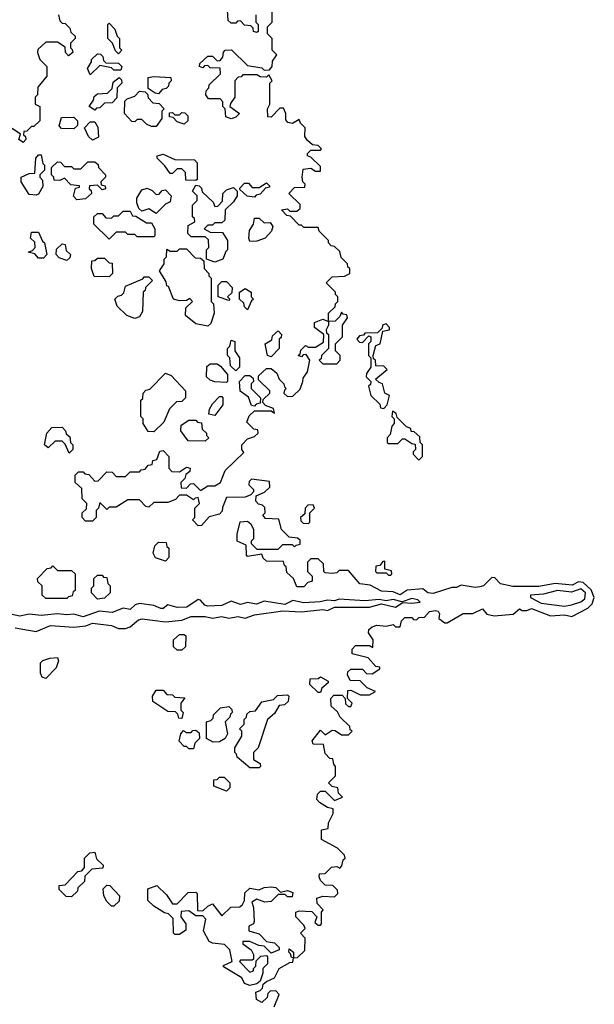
# Model space of a CAD drawing. Extents: x 2889633 to 3052318, y 540750 to 918690.
# Tile 219 of 256: x 2918184 to 2920632, y 746353 to 750545. Entities that reach past the tile are written whole.
import ezdxf

# ---------------------------------------------------------------- set-up
doc = ezdxf.new("R2010")
doc.units = 0

msp = doc.modelspace()

# ---------------------------------------------------------------- linework, layer by layer
at = {"layer": '0CON02XD'}
for points in [[(2920537, 748137), (2920465, 748144), (2920395, 748131.2), (2920285, 748131.2), (2920233, 748143), (2920208.3, 748168.3), (2920195, 748170), (2920160, 748135), (2920145, 748130), (2920125, 748127.5), (2920065, 748137.5), (2920045, 748127.5), (2920025, 748127.5), (2919945, 748102.5), (2919922.5, 748105), (2919901.7, 748121.7), (2919835, 748116.7), (2919805, 748096.7), (2919775, 748108.8), (2919725, 748112), (2919677, 748137), (2919633, 748143), (2919585, 748200), (2919545, 748200), (2919535, 748190), (2919515, 748187.5), (2919485, 748190), (2919480, 748195), (2919478.3, 748228.3), (2919455, 748250), (2919425, 748250), (2919410, 748235), (2919410, 748195), (2919430, 748175), (2919430, 748155), (2919411.7, 748148.3), (2919395, 748130), (2919365, 748130), (2919350, 748165), (2919321.7, 748191.7), (2919320, 748215), (2919311.7, 748221.7), (2919308.3, 748238.3), (2919235, 748240), (2919221.7, 748251.7), (2919215, 748270), (2919155, 748260), (2919150, 748265), (2919148.3, 748308.3), (2919110, 748325), (2919110, 748355), (2919123, 748407), (2919155, 748410), (2919168.3, 748398.3), (2919180, 748375), (2919180, 748335), (2919170, 748325), (2919170, 748315), (2919195, 748290), (2919285, 748290), (2919305, 748310), (2919345, 748310), (2919355, 748300), (2919361.7, 748308.3), (2919378.3, 748311.7), (2919378.3, 748328.3), (2919367, 748337), (2919331.7, 748341.7), (2919300, 748375), (2919288.3, 748418.3), (2919231.7, 748421.7), (2919220, 748435), (2919230, 748445), (2919228.3, 748468.3), (2919218.3, 748478.3), (2919201.7, 748481.7), (2919190, 748495), (2919191.7, 748518.3), (2919227, 748533), (2919250, 748555), (2919248.3, 748578.3), (2919171.7, 748588.3), (2919161.7, 748578.3), (2919160, 748565), (2919180, 748545), (2919180, 748535), (2919168.3, 748521.7), (2919145, 748512.5), (2919065, 748510), (2919048.3, 748468.3), (2919047, 748453), (2919035, 748440), (2918991.7, 748428.3), (2918958.3, 748391.7), (2918945, 748390), (2918920, 748415), (2918930, 748425), (2918930, 748465), (2918950, 748485), (2918945, 748510), (2918931.7, 748508.3), (2918925, 748500), (2918895, 748520), (2918865, 748520), (2918848.3, 748501.7), (2918815, 748490), (2918755, 748490), (2918735, 748470), (2918721.7, 748471.7), (2918695, 748500), (2918645, 748500), (2918595, 748470), (2918565, 748470), (2918555, 748460), (2918525, 748490), (2918520, 748465), (2918510, 748455), (2918510, 748425), (2918495, 748410), (2918465, 748410), (2918450, 748425), (2918450, 748445), (2918468.3, 748461.7), (2918470, 748485), (2918450, 748505), (2918448.3, 748548.3), (2918420, 748575), (2918420, 748605), (2918435, 748620), (2918455, 748620), (2918461.7, 748611.7), (2918478.3, 748608.3), (2918505, 748580), (2918518.3, 748581.7), (2918555, 748620), (2918578.3, 748618.3), (2918595, 748600), (2918635, 748600), (2918655, 748620), (2918695, 748620), (2918701.7, 748628.3), (2918718.3, 748631.7), (2918731.7, 748648.3), (2918748.3, 748651.7), (2918751.7, 748668.3), (2918768.3, 748671.7), (2918781.7, 748708.3), (2918795, 748710), (2918820, 748685), (2918820, 748635), (2918831.7, 748621.7), (2918865, 748620), (2918895, 748640), (2918910, 748635), (2918908.3, 748621.7), (2918891.7, 748608.3), (2918888.3, 748591.7), (2918870, 748575), (2918871.7, 748551.7), (2918895, 748550), (2918911.7, 748568.3), (2918925, 748570), (2918955, 748540), (2918985, 748560), (2919015, 748560), (2919040, 748575), (2919060, 748625), (2919138.3, 748701.7), (2919130, 748715), (2919130, 748735), (2919155, 748760), (2919185, 748770), (2919200, 748785), (2919198.3, 748798.3), (2919181.7, 748801.7), (2919151.7, 748831.7), (2919161.7, 748858.3), (2919185, 748880), (2919255, 748880), (2919270, 748870), (2919265, 748890), (2919231.7, 748901.7), (2919220, 748915), (2919221.7, 748928.3), (2919250, 748955), (2919250, 748965), (2919201.7, 749011.7), (2919201.7, 749028.3), (2919235, 749060), (2919255, 749060), (2919279.3, 749039.3), (2919290, 749015), (2919310, 748995), (2919311.7, 748981.7), (2919320, 748975), (2919311.7, 748968.3), (2919310, 748955), (2919325, 748940), (2919348.3, 748941.7), (2919378.3, 748971.7), (2919390, 749005), (2919391.7, 749018.3), (2919410, 749045), (2919420, 749095), (2919405, 749120), (2919391.7, 749118.3), (2919385, 749110), (2919370, 749115), (2919378.3, 749121.7), (2919381.7, 749138.3), (2919401.7, 749158.3), (2919415, 749150), (2919445, 749150), (2919478.3, 749171.7), (2919480, 749205), (2919440, 749235), (2919440, 749255), (2919475, 749270), (2919500, 749260), (2919500, 749295), (2919528.3, 749321.7), (2919530, 749335), (2919540, 749345), (2919540, 749365), (2919530, 749375), (2919530, 749385), (2919490, 749425), (2919515, 749450), (2919567.5, 749452.5), (2919590, 749465), (2919590, 749485), (2919581.7, 749491.7), (2919580, 749505), (2919553, 749533), (2919548.3, 749558.3), (2919525, 749580), (2919511.7, 749581.7), (2919500, 749595), (2919500, 749605), (2919460, 749645), (2919455, 749660), (2919395, 749660), (2919385, 749670), (2919375, 749670), (2919338.3, 749708.3), (2919321.7, 749711.7), (2919300, 749735), (2919325, 749740), (2919335, 749730), (2919365, 749730), (2919378.3, 749741.7), (2919378.3, 749758.3), (2919330, 749805), (2919355, 749830), (2919398.3, 749831.7), (2919400, 749845), (2919390, 749855), (2919387.5, 749875), (2919391.7, 749908.3), (2919425, 749912.5), (2919445, 749900), (2919465, 749900), (2919465, 749920), (2919425, 749960), (2919410, 749965), (2919410, 749975), (2919425, 749990), (2919465, 749990), (2919470, 749995), (2919455, 750010), (2919431.7, 750011.7), (2919410.7, 750030.7), (2919398.3, 750048.3), (2919400, 750085), (2919380, 750105), (2919375, 750120), (2919347, 750103), (2919327, 750107), (2919318.3, 750118.3), (2919317.5, 750145), (2919308.3, 750168.3), (2919291.7, 750168.3), (2919255, 750130), (2919241.7, 750131.7), (2919240, 750165), (2919250, 750185), (2919250, 750275), (2919260, 750285), (2919245, 750310), (2919235, 750300), (2919208.3, 750301.7), (2919195, 750310), (2919135, 750310), (2919128.3, 750301.7), (2919115, 750300), (2919100, 750285), (2919100, 750215), (2919081.7, 750188.3), (2919080, 750175), (2919120, 750145), (2919105, 750130), (2919085, 750122.5), (2919061.7, 750131.7), (2919060, 750165), (2919050, 750175), (2919050, 750195), (2919038.3, 750208.3), (2918988.3, 750208.3), (2918977.5, 750225), (2918978.3, 750241.7), (2918990, 750255), (2918991.7, 750268.3), (2919040, 750315), (2919038.3, 750338.3), (2918995, 750340), (2918985, 750350), (2918971.7, 750348.3), (2918965, 750340), (2918950, 750345), (2918951.7, 750358.3), (2918985, 750390), (2919005, 750390), (2919025, 750370), (2919038.3, 750371.7), (2919050, 750385), (2919053, 750407), (2919060, 750415), (2919087, 750417), (2919155, 750350), (2919215, 750340), (2919225, 750330), (2919248.3, 750331.7), (2919260, 750345), (2919261.7, 750368.3), (2919280, 750395), (2919260, 750415), (2919260, 750465), (2919240, 750485), (2919240, 750515), (2919260, 750535), (2919260, 750595)], [(2918350, 750565), (2918355, 750540), (2918365, 750530), (2918378.3, 750528.3), (2918398.3, 750508.3), (2918401.7, 750491.7), (2918420, 750475), (2918420, 750465), (2918400, 750445), (2918400, 750425), (2918408.3, 750418.3), (2918410, 750405), (2918391.7, 750391.7), (2918380, 750405), (2918378.3, 750428.3), (2918345, 750450), (2918295, 750450), (2918261.7, 750418.3), (2918260, 750405), (2918270, 750375), (2918300, 750345), (2918300, 750305), (2918261.7, 750258.3), (2918260, 750225), (2918250, 750215), (2918250, 750185), (2918270, 750175), (2918270, 750115), (2918245, 750090), (2918235, 750090), (2918215, 750070), (2918201.7, 750068.3), (2918200, 750055), (2918208.3, 750048.3), (2918210, 750035), (2918198.3, 750021.7), (2918180, 750035), (2918188.3, 750058.3), (2918151.7, 750081.7)], [(2919190, 750565), (2919190, 750535), (2919200, 750525), (2919200, 750495), (2919195, 750490), (2919180, 750495), (2919178.3, 750508.3), (2919168.3, 750518.3), (2919141.7, 750521.7), (2919125, 750540), (2919111.7, 750538.3), (2919105, 750530), (2919085, 750530), (2919071.7, 750541.7), (2919070, 750585)], [(2918605, 750400), (2918591.7, 750411.7), (2918580, 750445), (2918560, 750465), (2918560, 750525), (2918565, 750530), (2918590, 750505), (2918600, 750475), (2918610, 750465), (2918610, 750425), (2918620, 750415), (2918605, 750400)], [(2918485, 750310), (2918472.5, 750337.5), (2918490, 750365), (2918490, 750375), (2918515, 750400), (2918528.3, 750398.3), (2918538.3, 750388.3), (2918541.7, 750371.7), (2918551.7, 750361.7), (2918605, 750360), (2918620, 750345), (2918615, 750330), (2918585, 750330), (2918575, 750340), (2918525, 750350), (2918485, 750310)], [(2918505, 750160), (2918480, 750175), (2918498.3, 750201.7), (2918501.7, 750218.3), (2918515, 750230), (2918558.3, 750231.7), (2918578.3, 750251.7), (2918581.7, 750278.3), (2918608.3, 750298.3), (2918618.3, 750288.3), (2918620, 750275), (2918600, 750255), (2918598.3, 750211.7), (2918578.3, 750191.7), (2918545, 750190), (2918525, 750170), (2918511.7, 750168.3), (2918505, 750160)], [(2918775, 750230), (2918761.7, 750231.7), (2918731.7, 750251.7), (2918731.7, 750298.3), (2918755, 750302.5), (2918828.3, 750298.3), (2918830, 750285), (2918820, 750275), (2918818.3, 750261.7), (2918808.3, 750251.7), (2918791.7, 750248.3), (2918775, 750230)], [(2918765, 750090), (2918745, 750090), (2918725, 750100), (2918705, 750120), (2918685, 750120), (2918675, 750110), (2918661.7, 750111.7), (2918630, 750145), (2918631.7, 750198.3), (2918641.7, 750208.3), (2918675, 750220), (2918695, 750240), (2918718.3, 750238.3), (2918728.3, 750228.3), (2918731.7, 750211.7), (2918751.7, 750191.7), (2918778.3, 750188.3), (2918800, 750165), (2918790, 750155), (2918790, 750125), (2918765, 750090)], [(2918415, 750080), (2918361.7, 750081.7), (2918352.5, 750092.5), (2918361.7, 750128.3), (2918415, 750130), (2918430, 750115), (2918430, 750095), (2918415, 750080)], [(2918885, 750100), (2918855, 750110), (2918838.3, 750128.3), (2918821.7, 750131.7), (2918821.7, 750148.3), (2918835, 750150), (2918845, 750140), (2918865, 750140), (2918875, 750150), (2918888.3, 750148.3), (2918900, 750135), (2918900, 750115), (2918885, 750100)], [(2918495, 750032.5), (2918477, 750047), (2918460, 750085), (2918485, 750110), (2918505, 750110), (2918516.7, 750086.7), (2918520, 750045), (2918495, 750032.5)], [(2918255, 749797.5), (2918225, 749800), (2918190, 749855), (2918190, 749875), (2918225, 749890), (2918248.3, 749891.7), (2918252.5, 749955), (2918265, 749970), (2918275, 749970), (2918283, 749933), (2918290, 749925), (2918290, 749905), (2918270, 749885), (2918270, 749875), (2918281.7, 749861.7), (2918282.5, 749835), (2918265, 749802.5), (2918255, 749797.5)], [(2918935, 749860), (2918891.7, 749861.7), (2918890, 749895), (2918875, 749910), (2918855, 749910), (2918835, 749890), (2918825, 749890), (2918803, 749923), (2918770, 749955), (2918770, 749965), (2918795, 749972.5), (2918845, 749950), (2918928.3, 749948.3), (2918940, 749935), (2918940, 749865), (2918935, 749860)], [(2918428.3, 749778.3), (2918413, 749793), (2918421.7, 749828.3), (2918438.3, 749831.7), (2918438.3, 749838.3), (2918401.7, 749841.7), (2918375, 749870), (2918355, 749860), (2918331.7, 749861.7), (2918330, 749875), (2918320, 749885), (2918320, 749915), (2918345, 749940), (2918358.3, 749938.3), (2918375, 749920), (2918405, 749920), (2918415, 749910), (2918445, 749910), (2918475, 749940), (2918505, 749940), (2918518.3, 749928.3), (2918520, 749915), (2918550, 749885), (2918550, 749875), (2918530, 749855), (2918531.7, 749841.7), (2918548.3, 749838.3), (2918550, 749825), (2918535, 749820), (2918515, 749840), (2918481.7, 749838.3), (2918480, 749825), (2918488.3, 749818.3), (2918490, 749805), (2918465, 749782.5), (2918428.3, 749778.3)], [(2919015, 749512.5), (2918980, 749525), (2918980, 749565), (2918990, 749575), (2918988.3, 749608.3), (2918975, 749620), (2918915, 749620), (2918900, 749635), (2918901.7, 749668.3), (2918930, 749685), (2918928.3, 749698.3), (2918920, 749705), (2918920, 749755), (2918940, 749775), (2918940, 749795), (2918920, 749815), (2918935, 749840), (2918948.3, 749838.3), (2918958.3, 749828.3), (2918961.7, 749811.7), (2919008.3, 749768.3), (2919015, 749750), (2919028.3, 749751.7), (2919048.3, 749771.7), (2919050, 749805), (2919065, 749820), (2919095, 749830), (2919110, 749815), (2919110, 749795), (2919095, 749770), (2919060, 749735), (2919058.3, 749691.7), (2919045, 749680), (2919015, 749680), (2919005, 749670), (2918985, 749670), (2918970, 749655), (2918995, 749640), (2919048.3, 749638.3), (2919070, 749605), (2919070, 749565), (2919061.7, 749558.3), (2919050, 749525), (2919015, 749512.5)], [(2919185, 749790), (2919153, 749793), (2919121.7, 749821.7), (2919121.7, 749828.3), (2919141.7, 749848.3), (2919158.3, 749848.3), (2919175, 749830), (2919205, 749830), (2919235, 749850), (2919248.3, 749838.3), (2919248.3, 749831.7), (2919231.7, 749828.3), (2919208.3, 749801.7), (2919191.7, 749798.3), (2919185, 749790)], [(2918765, 749720), (2918735, 749740), (2918705, 749730), (2918691.7, 749741.7), (2918682.5, 749765), (2918682.5, 749785), (2918705, 749820), (2918727, 749827), (2918748.3, 749818.3), (2918765, 749800), (2918778.3, 749801.7), (2918791.7, 749818.3), (2918805, 749820), (2918830, 749795), (2918825, 749770), (2918805, 749760), (2918765, 749720)], [(2918565, 749610), (2918500, 749675), (2918500, 749705), (2918515, 749720), (2918535, 749720), (2918551.7, 749701.7), (2918575, 749700), (2918585, 749710), (2918605, 749710), (2918625, 749730), (2918655, 749730), (2918665, 749710), (2918678.3, 749708.3), (2918725, 749680), (2918745, 749680), (2918760, 749655), (2918760, 749625), (2918755, 749620), (2918685, 749620), (2918675, 749630), (2918645, 749630), (2918635, 749640), (2918595, 749640), (2918565, 749610)], [(2919165, 749600), (2919160, 749615), (2919163, 749647), (2919180, 749675), (2919185, 749700), (2919205, 749700), (2919225, 749680), (2919251.7, 749681.7), (2919262.5, 749665), (2919257.5, 749645), (2919230, 749615), (2919195, 749602.5), (2919165, 749600)], [(2918285, 749530), (2918265, 749530), (2918248.3, 749548.3), (2918220, 749555), (2918238.3, 749561.7), (2918250, 749575), (2918248.3, 749598.3), (2918230, 749615), (2918235, 749640), (2918265, 749640), (2918281.7, 749601.7), (2918290, 749595), (2918300, 749545), (2918285, 749530)], [(2918385, 749520), (2918351.7, 749531.7), (2918340, 749545), (2918341.7, 749568.3), (2918365, 749590), (2918378.3, 749588.3), (2918381.7, 749561.7), (2918400, 749545), (2918398.3, 749531.7), (2918385, 749520)], [(2918985, 749240), (2918935, 749250), (2918890, 749285), (2918891.7, 749318.3), (2918920, 749345), (2918908.3, 749358.3), (2918895, 749350), (2918865, 749347.5), (2918840, 749355), (2918818.3, 749408.3), (2918811.7, 749411.7), (2918808.3, 749428.3), (2918780, 749475), (2918800, 749505), (2918800, 749525), (2918810, 749535), (2918811.7, 749568.3), (2918825, 749560), (2918855, 749560), (2918865, 749570), (2918895, 749570), (2918931.7, 749531.7), (2918955, 749530), (2918968.3, 749518.3), (2918970, 749485), (2918990, 749465), (2918990, 749455), (2919000, 749445), (2919000, 749345), (2919010, 749335), (2919012.5, 749295), (2918998.3, 749251.7), (2918985, 749240)], [(2918565, 749450), (2918501.7, 749451.7), (2918490, 749485), (2918491.7, 749518.3), (2918505, 749520), (2918515, 749530), (2918545, 749530), (2918565, 749510), (2918578.3, 749508.3), (2918580, 749465), (2918565, 749450)], [(2918675, 749272.5), (2918640, 749285), (2918600, 749325), (2918590, 749355), (2918601.7, 749368.3), (2918618.3, 749371.7), (2918628.3, 749381.7), (2918635, 749410), (2918708.3, 749441.7), (2918715, 749450), (2918735, 749450), (2918750, 749435), (2918720, 749405), (2918718.3, 749391.7), (2918710, 749385), (2918707, 749303), (2918695, 749280), (2918675, 749272.5)], [(2919075, 749350), (2919030, 749365), (2919030, 749415), (2919045, 749430), (2919065, 749430), (2919090, 749405), (2919088.3, 749381.7), (2919070, 749365), (2919080, 749355), (2919075, 749350)], [(2919155, 749310), (2919141.7, 749321.7), (2919138.3, 749338.3), (2919120, 749355), (2919120, 749385), (2919145, 749400), (2919170, 749385), (2919170, 749365), (2919180, 749355), (2919171.7, 749348.3), (2919155, 749310)], [(2919535, 749080), (2919550, 749095), (2919550, 749115), (2919530, 749135), (2919530, 749165), (2919560, 749195), (2919560, 749245), (2919580, 749275), (2919578.3, 749288.3), (2919561.7, 749291.7), (2919555, 749300), (2919548.3, 749281.7), (2919528.3, 749261.7), (2919500, 749260), (2919500, 749245), (2919490, 749225), (2919491.7, 749211.7), (2919500, 749205), (2919500, 749145), (2919470, 749115), (2919468.3, 749101.7), (2919460, 749095), (2919475, 749080), (2919535, 749080)], [(2919735, 748890), (2919750, 748905), (2919760, 748945), (2919740, 748955), (2919730, 748995), (2919715, 749000), (2919700, 749015), (2919750, 749055), (2919735, 749070), (2919701.7, 749071.7), (2919700, 749095), (2919691.7, 749101.7), (2919690, 749115), (2919701.7, 749158.3), (2919720, 749165), (2919731.7, 749218.3), (2919760, 749225), (2919760, 749235), (2919745, 749250), (2919730, 749245), (2919728.3, 749231.7), (2919708.3, 749211.7), (2919655, 749210), (2919648.3, 749201.7), (2919631.7, 749198.3), (2919620, 749185), (2919631.7, 749171.7), (2919645, 749170), (2919671.7, 749198.3), (2919680, 749195), (2919680, 749175), (2919670, 749165), (2919670, 749115), (2919680, 749105), (2919680, 749065), (2919661.7, 749038.3), (2919660, 749025), (2919680, 749005), (2919678.3, 748991.7), (2919670, 748985), (2919680, 748945), (2919718.3, 748908.3), (2919721.7, 748891.7), (2919735, 748890)], [(2919255, 749110), (2919240, 749115), (2919230, 749165), (2919258.3, 749181.7), (2919261.7, 749198.3), (2919285, 749220), (2919300, 749205), (2919298.3, 749191.7), (2919290, 749185), (2919290, 749145), (2919255, 749110)], [(2919105, 749050), (2919081.7, 749071.7), (2919080, 749105), (2919070, 749115), (2919070, 749145), (2919080, 749155), (2919085, 749180), (2919100, 749175), (2919100, 749135), (2919120, 749105), (2919120, 749065), (2919105, 749050)], [(2918755, 748790), (2918731.7, 748791.7), (2918710, 748825), (2918710, 748845), (2918700, 748855), (2918700, 748925), (2918708.3, 748931.7), (2918710, 748955), (2918721.7, 748968.3), (2918738.3, 748971.7), (2918805, 749040), (2918830, 749030), (2918890, 748965), (2918890, 748935), (2918875, 748920), (2918851.7, 748918.3), (2918821.7, 748888.3), (2918798.3, 748831.7), (2918755, 748790)], [(2919065, 749000), (2919015, 749002.5), (2918995, 749010), (2918980, 749025), (2918981.7, 749068.3), (2918995, 749080), (2919025, 749080), (2919040, 749070), (2919070, 749035), (2919070, 749005), (2919065, 749000)], [(2919185, 748900), (2919171.7, 748901.7), (2919158.3, 748938.3), (2919123, 748963), (2919120, 749005), (2919145, 749030), (2919165, 749030), (2919178.3, 749018.3), (2919180, 749005), (2919170, 748995), (2919170, 748975), (2919210, 748935), (2919208.3, 748911.7), (2919191.7, 748908.3), (2919185, 748900)], [(2919015, 748860), (2918990, 748865), (2918993, 748887), (2919005, 748910), (2919035, 748940), (2919045, 748940), (2919050, 748935), (2919050, 748905), (2919015, 748860)], [(2919885, 748670), (2919900, 748685), (2919900, 748735), (2919890, 748745), (2919888.3, 748768.3), (2919865, 748790), (2919851.7, 748791.7), (2919850, 748805), (2919831.7, 748811.7), (2919791.7, 748851.7), (2919788.3, 748868.3), (2919771.7, 748878.3), (2919770, 748855), (2919780, 748845), (2919780, 748825), (2919770, 748815), (2919761.7, 748778.3), (2919750, 748765), (2919750, 748745), (2919755, 748740), (2919795, 748740), (2919815, 748760), (2919825, 748760), (2919855, 748740), (2919868.3, 748738.3), (2919870, 748715), (2919860, 748705), (2919860, 748695), (2919885, 748670)], [(2918975, 748750), (2918901.7, 748751.7), (2918870, 748795), (2918871.7, 748818.3), (2918905, 748840), (2918935, 748840), (2918941.7, 748831.7), (2918958.3, 748828.3), (2918961.7, 748801.7), (2918980, 748785), (2918980, 748775), (2918990, 748765), (2918975, 748750)], [(2918395, 748700), (2918378.3, 748738.3), (2918365, 748750), (2918335, 748750), (2918305, 748722.5), (2918290, 748735), (2918300, 748785), (2918321.7, 748808.3), (2918365, 748810), (2918380, 748795), (2918381.7, 748781.7), (2918398.3, 748768.3), (2918400, 748745), (2918410, 748735), (2918410, 748715), (2918395, 748700)], [(2919415, 748400), (2919420, 748405), (2919420, 748445), (2919440, 748465), (2919435, 748480), (2919411.7, 748478.3), (2919400, 748465), (2919398.3, 748441.7), (2919380, 748425), (2919381.7, 748411.7), (2919391.7, 748401.7), (2919415, 748400)], [(2918805, 748240), (2918763.3, 748253.3), (2918753, 748273), (2918760, 748305), (2918775, 748320), (2918808.3, 748318.3), (2918811.7, 748301.7), (2918820, 748295), (2918820, 748255), (2918805, 748240)], [(2918385, 748080), (2918295, 748080), (2918280, 748095), (2918280, 748135), (2918261.7, 748151.7), (2918260, 748165), (2918301.7, 748208.3), (2918318.3, 748211.7), (2918325, 748220), (2918345, 748200), (2918405, 748200), (2918420, 748185), (2918420, 748115), (2918411.7, 748108.3), (2918408.3, 748091.7), (2918391.7, 748088.3), (2918385, 748080)], [(2919765, 748180), (2919770, 748185), (2919768.3, 748198.3), (2919740, 748205), (2919740, 748240), (2919731.7, 748238.3), (2919718.3, 748221.7), (2919701.7, 748218.3), (2919700, 748195), (2919705, 748190), (2919745, 748190), (2919755, 748180), (2919765, 748180)], [(2918515, 748077.5), (2918490, 748105), (2918490, 748125), (2918500, 748135), (2918500, 748165), (2918515, 748180), (2918535, 748180), (2918541.7, 748171.7), (2918555, 748170), (2918560, 748145), (2918570, 748135), (2918570, 748105), (2918545, 748082.5), (2918515, 748077.5)], [(2919268.3, 746341.7), (2919290, 746395), (2919275, 746410), (2919251.7, 746408.3), (2919241.7, 746398.3), (2919238.3, 746381.7), (2919215, 746360), (2919193, 746373), (2919190, 746405), (2919208.3, 746411.7), (2919218.3, 746421.7), (2919221.7, 746438.3), (2919235, 746450), (2919270, 746465), (2919290, 746505), (2919335, 746530), (2919348.3, 746531.7), (2919350, 746550), (2919341.7, 746551.7), (2919338.3, 746568.3), (2919330, 746575), (2919331.7, 746588.3), (2919350, 746575), (2919350, 746550), (2919368.3, 746551.7), (2919398.3, 746581.7), (2919400, 746635), (2919380, 746655), (2919400, 746675), (2919395, 746690), (2919360, 746725), (2919360, 746745), (2919375, 746750), (2919428.3, 746748.3), (2919450, 746725), (2919441.7, 746701.7), (2919455, 746690), (2919465, 746690), (2919470, 746695), (2919470, 746745), (2919477.5, 746755), (2919451.7, 746781.7), (2919450, 746805), (2919475, 746812.5), (2919525, 746810), (2919540, 746825), (2919538.3, 746838.3), (2919518.3, 746858.3), (2919485, 746860), (2919465, 746880), (2919460, 746895), (2919461.7, 746908.3), (2919485, 746910), (2919513, 746937), (2919535, 746940), (2919548.3, 746931.7), (2919557, 746943), (2919561.7, 746968.3), (2919570, 746975), (2919568.3, 746988.3), (2919537.5, 747017.5), (2919470, 747055), (2919470, 747095), (2919498.3, 747101.7), (2919500, 747125), (2919520, 747165), (2919520, 747185), (2919495, 747190), (2919461.7, 747211.7), (2919450, 747225), (2919453, 747247), (2919465, 747260), (2919485, 747260), (2919525, 747220), (2919560, 747235), (2919541.7, 747251.7), (2919540, 747275), (2919515, 747280), (2919500, 747295), (2919530, 747325), (2919530, 747365), (2919522.5, 747375), (2919518.3, 747398.3), (2919505, 747400), (2919485, 747420), (2919478.3, 747458.3), (2919435, 747460), (2919430, 747475), (2919465, 747520), (2919485, 747500), (2919515, 747520), (2919528.3, 747518.3), (2919555, 747500), (2919585, 747500), (2919600, 747515), (2919591.7, 747521.7), (2919590, 747535), (2919550, 747575), (2919538.3, 747598.3), (2919511.7, 747621.7), (2919510, 747655), (2919521.7, 747668.3), (2919558.3, 747668.3), (2919570, 747655), (2919571.7, 747631.7), (2919585, 747620), (2919595, 747620), (2919600, 747635), (2919580, 747655), (2919581.7, 747688.3), (2919595, 747690), (2919635, 747670), (2919675, 747670), (2919700, 747685), (2919665, 747700), (2919635, 747730), (2919591.7, 747731.7), (2919580, 747755), (2919581.7, 747768.3), (2919595, 747780), (2919645, 747780), (2919661.7, 747761.7), (2919685, 747760), (2919718.3, 747781.7), (2919718.3, 747788.3), (2919701.7, 747791.7), (2919668.3, 747828.3), (2919600, 747845), (2919600, 747865), (2919615, 747880), (2919675, 747880), (2919688.3, 747871.7), (2919690, 747905), (2919670, 747935), (2919671.7, 747948.3), (2919685, 747960), (2919705, 747967.5), (2919745, 747962.5), (2919775, 747970), (2919785, 747960), (2919805, 747960), (2919810, 747985), (2919825, 748000), (2919855, 748000), (2919861.7, 747991.7), (2919875, 747990), (2919885, 748000), (2919908.3, 748001.7), (2919930, 748025), (2919955, 748030), (2919966.2, 748026.2), (2919972.5, 748015), (2919970, 747995), (2919995, 747977.5), (2920005, 747977.5), (2920073.6, 748016.4), (2920115, 748016.7), (2920155, 748036.7), (2920173.8, 748013.8), (2920205, 748006.2), (2920286.4, 748013.6), (2920313.6, 748036.4), (2920325, 748030), (2920345, 748030), (2920365, 748037.5), (2920445, 748006.7), (2920505, 748011.2), (2920536.1, 748003.9), (2920605, 748038.8), (2920622.7, 748057.3), (2920632, 748085), (2920617.9, 748117.9), (2920585, 748148), (2920565, 748151.2), (2920537, 748137)], [(2920505, 748048), (2920535, 748053.8), (2920575, 748066), (2920591.2, 748078.8), (2920594.2, 748105), (2920575, 748121.4), (2920535, 748106.9), (2920475, 748114), (2920415, 748098.6), (2920360, 748095), (2920360, 748085), (2920405, 748060), (2920505, 748048)], [(2918165, 747955.7), (2918255, 747940), (2918315, 747966), (2918415, 747959.2), (2918466.1, 747963.9), (2918495, 747976.2), (2918575, 747966), (2918605, 747952.5), (2918635, 747952.5), (2918655, 747960), (2918690, 747990), (2918705.9, 747994.1), (2918805, 747981.2), (2918875, 747988.8), (2918915, 748004), (2918975, 748004.2), (2919005, 747997.5), (2919045, 748003.8), (2919075, 747996.7), (2919115, 748004), (2919145, 747996.2), (2919185, 748010.8), (2919305, 748028), (2919385, 748024), (2919475, 748033.8), (2919495, 748030), (2919525, 748044.2), (2919675, 748043.8), (2919725, 748057.5), (2919785, 748043.8), (2919817, 748063), (2919855, 748060), (2919890, 748065), (2919880, 748075), (2919855, 748081.2), (2919813.3, 748066.7), (2919775, 748075.8), (2919745, 748070), (2919716.1, 748076.1), (2919655, 748070.8), (2919545, 748078), (2919525, 748071.2), (2919495, 748073.8), (2919464.2, 748065.8), (2919395, 748062.5), (2919347.3, 748072.7), (2919314.3, 748055.7), (2919225, 748068.6), (2919193.2, 748056.8), (2919155, 748062.9), (2919125, 748054.4), (2919085, 748069.2), (2919045, 748050.8), (2918985, 748048.6), (2918972.4, 748052.4), (2918955, 748073.3), (2918945, 748076.2), (2918895.8, 748044.2), (2918855, 748042), (2918815, 748053.8), (2918795, 748038), (2918785, 748037.5), (2918755, 748050.8), (2918695, 748058.8), (2918676.4, 748053.6), (2918655, 748033.8), (2918625, 748040), (2918578.5, 748021.5), (2918523.3, 748026.7), (2918455, 748002), (2918415, 748014.4), (2918385, 748010.6), (2918345, 748015.8), (2918275, 748007.5), (2918225, 748014.4), (2918185, 748005.8), (2918145, 748014)], [(2918875, 747860), (2918855, 747860), (2918840, 747875), (2918840, 747905), (2918865, 747927.5), (2918885, 747927.5), (2918891.7, 747921.7), (2918890, 747875), (2918875, 747860)], [(2918295, 747740), (2918280, 747745), (2918273, 747763), (2918273, 747807), (2918283, 747817), (2918313, 747827), (2918345, 747830), (2918350, 747815), (2918340, 747785), (2918295, 747740)], [(2919465, 747680), (2919455, 747680), (2919420, 747715), (2919421.7, 747738.3), (2919455, 747740), (2919465, 747747.5), (2919498.3, 747728.3), (2919498.3, 747721.7), (2919471.7, 747698.3), (2919465, 747680)], [(2918875, 747570), (2918861.7, 747571.7), (2918858.3, 747588.3), (2918848.3, 747598.3), (2918815, 747600), (2918751.7, 747641.7), (2918750, 747665), (2918765, 747690), (2918795, 747690), (2918811.7, 747671.7), (2918835, 747670), (2918845, 747660), (2918888.3, 747658.3), (2918870, 747635), (2918870, 747605), (2918880, 747595), (2918875, 747570)], [(2919205, 747360), (2919165, 747360), (2919110, 747405), (2919108.3, 747418.3), (2919100, 747425), (2919100, 747445), (2919130, 747495), (2919130, 747515), (2919120, 747525), (2919140, 747545), (2919140, 747565), (2919150, 747575), (2919151.7, 747588.3), (2919165, 747600), (2919188.3, 747601.7), (2919215, 747640), (2919265, 747650), (2919282.5, 747667.5), (2919325, 747670), (2919330, 747665), (2919328.3, 747641.7), (2919311.7, 747628.3), (2919290, 747625), (2919269.3, 747590.7), (2919240, 747565), (2919200, 747445), (2919180, 747425), (2919180, 747395), (2919208.3, 747378.3), (2919210, 747365), (2919205, 747360)], [(2919008.3, 747468.3), (2918980, 747485), (2918980, 747555), (2918998.3, 747561.7), (2919008.3, 747571.7), (2919010, 747585), (2919040, 747615), (2919075, 747620), (2919088.3, 747608.3), (2919090, 747595), (2919081.7, 747588.3), (2919080, 747575), (2919060, 747555), (2919070, 747505), (2919060, 747485), (2919035, 747470), (2919008.3, 747468.3)], [(2918925, 747440), (2918905, 747440), (2918895, 747450), (2918885, 747450), (2918863, 747473), (2918870, 747505), (2918881.7, 747518.3), (2918895, 747510), (2918915, 747510), (2918921.7, 747518.3), (2918935, 747520), (2918948.3, 747508.3), (2918950, 747485), (2918930, 747465), (2918925, 747440)], [(2919065, 747260), (2919011.7, 747281.7), (2919011.7, 747308.3), (2919025, 747310), (2919035, 747320), (2919055, 747320), (2919080, 747295), (2919080, 747275), (2919065, 747260)], [(2918405, 746810), (2918381.7, 746811.7), (2918351.7, 746841.7), (2918351.7, 746858.3), (2918378.3, 746861.7), (2918431.7, 746918.3), (2918448.3, 746921.7), (2918460, 746935), (2918460, 746975), (2918483, 746997), (2918505, 747000), (2918511.7, 746971.7), (2918540, 746945), (2918538.3, 746931.7), (2918491.7, 746928.3), (2918461.7, 746898.3), (2918460, 746875), (2918431.7, 746848.3), (2918430, 746835), (2918405, 746810)], [(2918585, 746770), (2918575, 746770), (2918555, 746790), (2918542.5, 746815), (2918540, 746845), (2918555, 746860), (2918568.3, 746858.3), (2918610, 746815), (2918608.3, 746791.7), (2918585, 746770)], [(2919165, 746432.5), (2919141.7, 746441.7), (2919130, 746465), (2919051.7, 746511.7), (2919051.7, 746518.3), (2919090, 746535), (2919080, 746585), (2919057, 746607), (2919005, 746612.5), (2918990.7, 746620.7), (2918967.5, 746665), (2918977.5, 746715), (2918965, 746730), (2918935, 746730), (2918905, 746750), (2918871.7, 746748.3), (2918870, 746725), (2918892.5, 746695), (2918891.7, 746668.3), (2918865, 746650), (2918845, 746650), (2918840, 746655), (2918838.3, 746718.3), (2918818.3, 746738.3), (2918801.7, 746741.7), (2918755, 746770), (2918730, 746795), (2918730, 746845), (2918768.3, 746858.3), (2918809.3, 746819.3), (2918835, 746780), (2918855, 746780), (2918901.7, 746828.3), (2918935, 746830), (2918940, 746825), (2918941.7, 746751.7), (2918965, 746750), (2918985, 746770), (2919005, 746780), (2919045, 746730), (2919083, 746767), (2919121.7, 746768.3), (2919133, 746777), (2919142.5, 746795), (2919143, 746827), (2919165, 746847.5), (2919205, 746840), (2919225, 746850), (2919255, 746852.5), (2919275, 746850), (2919295, 746830), (2919325, 746837.5), (2919348.3, 746828.3), (2919345, 746810), (2919325, 746810), (2919315, 746820), (2919285, 746820), (2919255, 746790), (2919228.3, 746788.3), (2919195, 746800), (2919173, 746787), (2919180, 746765), (2919182.5, 746705), (2919180, 746695), (2919160, 746685), (2919160, 746665), (2919205, 746652.5), (2919235, 746620), (2919270, 746615), (2919290, 746595), (2919290, 746585), (2919255, 746570), (2919225, 746600), (2919203, 746603), (2919165, 746620), (2919135, 746620), (2919135, 746610), (2919170, 746585), (2919180, 746565), (2919180, 746545), (2919175, 746540), (2919125, 746540), (2919120, 746535), (2919165, 746490), (2919180, 746495), (2919180, 746505), (2919190, 746515), (2919191.7, 746538.3), (2919211.7, 746558.3), (2919235, 746560), (2919240, 746555), (2919240, 746525), (2919220, 746505), (2919220, 746485), (2919208.3, 746451.7), (2919195, 746440), (2919165, 746432.5)]]:
    msp.add_lwpolyline(points, dxfattribs=at)

doc.saveas('drawing.dxf')
